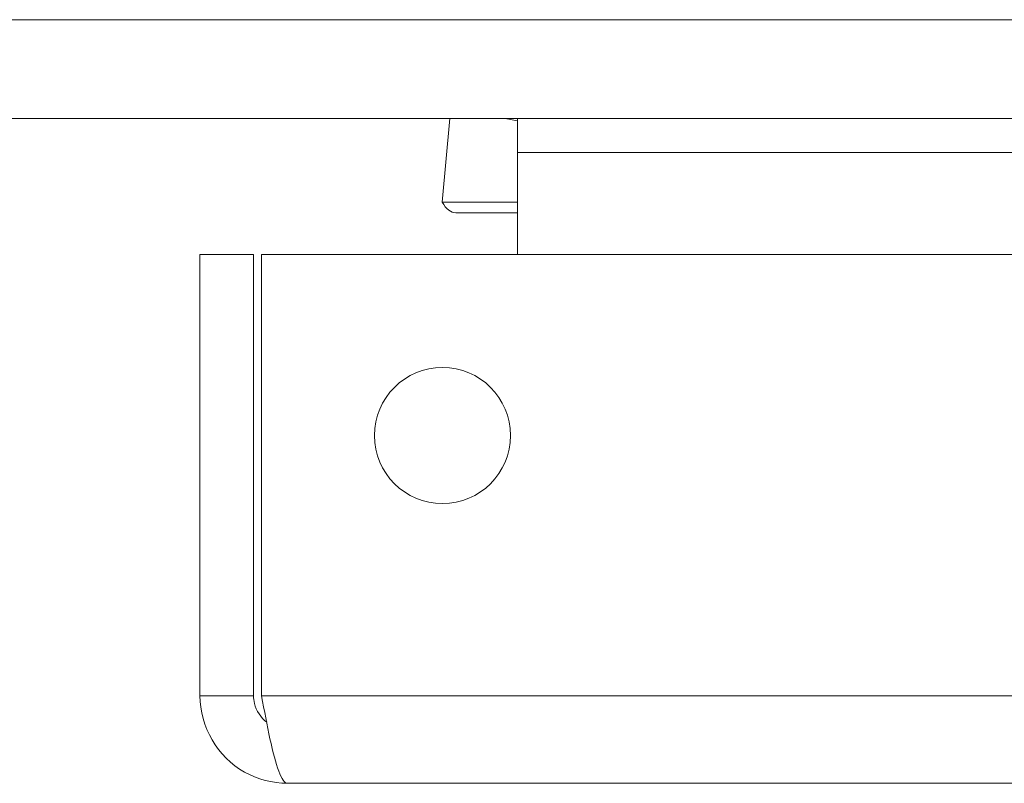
# Model space of a CAD drawing. Header units: inches. Extents: x 8 to 265, y 5 to 155.
# Tile 92 of 152: x 76.97 to 78.33, y 143.68 to 144.73. Entities that reach past the tile are written whole.
import ezdxf

# ---------------------------------------------------------------- set-up
doc = ezdxf.new("R2010")
doc.units = ezdxf.units.IN
doc.header["$LTSCALE"] = 16
doc.header["$MEASUREMENT"] = 0
doc.layers.add('Visible (ANSI)', color=7, linetype='Continuous', lineweight=5)
doc.layers.add('Visible Narrow (ANSI)', color=7, linetype='Continuous', lineweight=5)

msp = doc.modelspace()

# ---------------------------------------------------------------- linework, layer by layer
at = {"layer": 'Visible (ANSI)'}
for p, q in [((106.8089, 144.5931), (47.1216, 144.5931)), ((77.5488, 144.4777), (77.5595, 144.5931)), ((77.653, 144.5899), (77.6358, 144.5931)), ((77.653, 144.5462), (77.653, 144.5931)), ((77.653, 144.4056), (77.653, 144.5462)), ((77.5676, 144.463), (77.653, 144.463)), ((77.2143, 144.4056), (77.2143, 143.7964)), ((77.2883, 144.4056), (77.2143, 144.4056)), ((77.2883, 143.7964), (77.2883, 144.4056)), ((77.2993, 143.7964), (77.2993, 144.4056)), ((77.2993, 144.4056), (106.8792, 144.4056)), ((77.2883, 143.7964), (77.2143, 143.7964)), ((106.8434, 143.6756), (77.3352, 143.6756))]:
    msp.add_line(p, q, dxfattribs=at)
msp.add_circle((77.5493, 144.1556), 0.094, dxfattribs=at)
msp.add_open_spline([(77.5676, 144.463), (77.561, 144.463), (77.5545, 144.468), (77.5488, 144.4777)], degree=3, dxfattribs=at)
for points, knots in [([(77.2143, 143.7964), (77.2143, 143.7538), (77.2387, 143.712), (77.2758, 143.6911), (77.2938, 143.681), (77.3145, 143.6756), (77.3352, 143.6756)], [0, 0, 0, 0, 1.057812, 1.057812, 1.057812, 1.570796, 1.570796, 1.570796, 1.570796]), ([(77.3067, 143.7597), (77.2983, 143.7662), (77.292, 143.7754), (77.2895, 143.7857), (77.2887, 143.7892), (77.2883, 143.7928), (77.2883, 143.7964)], [0.6595239, 0.6595239, 0.6595239, 0.6595239, 1.3404708, 1.3404708, 1.3404708, 1.5707963, 1.5707963, 1.5707963, 1.5707963]), ([(77.3352, 143.6756), (77.3271, 143.6756), (77.3191, 143.7), (77.311, 143.7371), (77.3071, 143.7551), (77.3032, 143.7758), (77.2993, 143.7964)], [0, 0, 0, 0, 1.057812, 1.057812, 1.057812, 1.570796, 1.570796, 1.570796, 1.570796])]:
    msp.add_open_spline(points, degree=3, knots=knots, dxfattribs=at)
at = {"layer": 'Visible Narrow (ANSI)'}
for p, q in [((47.0393, 144.7296), (106.8913, 144.7296)), ((106.1613, 144.5462), (77.653, 144.5462)), ((77.5488, 144.4777), (77.653, 144.4777)), ((77.2993, 143.7964), (106.8792, 143.7964))]:
    msp.add_line(p, q, dxfattribs=at)

doc.saveas('drawing.dxf')
